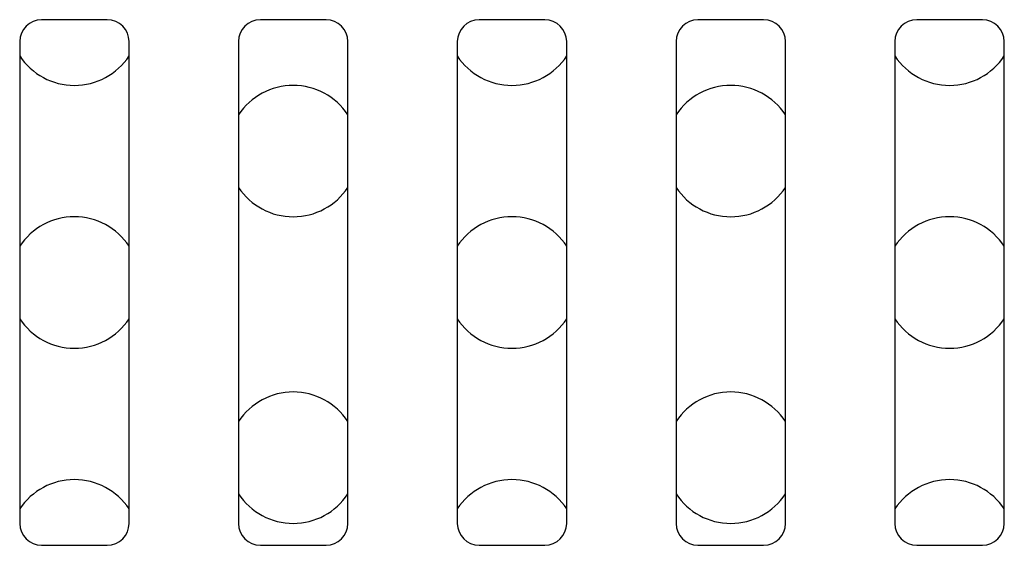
# Model space of a CAD drawing. Extents: x 0 to 699, y 0 to 413.
# Tile 10 of 19: x 545 to 568, y 125 to 137. Entities that reach past the tile are written whole.
import ezdxf

# ---------------------------------------------------------------- set-up
doc = ezdxf.new("R2010")
doc.units = 0
doc.header["$LTSCALE"] = 46.255
doc.layers.get('0').update_dxf_attribs({"linetype": 'CONTINUOUS'})
doc.layers.add('AXIS', color=7, linetype='CONTINUOUS')

msp = doc.modelspace()

# ---------------------------------------------------------------- linework, layer by layer
at = {"color": 7, "linetype": 'CONTINUOUS'}
for p, q in [((547.043, 137.061), (545.543, 137.061)), ((552.043, 137.061), (550.543, 137.061)), ((557.043, 137.061), (555.543, 137.061)), ((562.043, 137.061), (560.543, 137.061)), ((567.043, 137.061), (565.543, 137.061)), ((545.043, 136.561), (545.043, 125.561)), ((547.543, 125.561), (547.543, 136.561)), ((550.043, 136.561), (550.043, 125.561)), ((552.543, 125.561), (552.543, 136.561)), ((555.043, 136.561), (555.043, 125.561)), ((557.543, 125.561), (557.543, 136.561)), ((560.043, 136.561), (560.043, 125.561)), ((562.543, 125.561), (562.543, 136.561)), ((565.043, 136.561), (565.043, 125.561)), ((567.543, 125.561), (567.543, 136.561)), ((545.543, 125.061), (547.043, 125.061)), ((550.543, 125.061), (552.043, 125.061)), ((555.543, 125.061), (557.043, 125.061)), ((560.543, 125.061), (562.043, 125.061)), ((565.543, 125.061), (567.043, 125.061))]:
    msp.add_line(p, q, dxfattribs=at)
for centre, start, end in [((545.543, 136.561), 90, 180), ((547.043, 136.561), 0, 90), ((550.543, 136.561), 90, 180), ((552.043, 136.561), 0, 90), ((555.543, 136.561), 90, 180), ((557.043, 136.561), 0, 90), ((560.543, 136.561), 90, 180), ((562.043, 136.561), 0, 90), ((565.543, 136.561), 90, 180), ((567.043, 136.561), 0, 90), ((545.543, 125.561), 180, 270), ((547.043, 125.561), 270, 360), ((550.543, 125.561), 180, 270), ((552.043, 125.561), 270, 360), ((555.543, 125.561), 180, 270), ((557.043, 125.561), 270, 360), ((560.543, 125.561), 180, 270), ((562.043, 125.561), 270, 360), ((565.543, 125.561), 180, 270), ((567.043, 125.561), 270, 360)]:
    msp.add_arc(centre, 0.5, start, end, dxfattribs=at)
at = {"layer": 'AXIS', "color": 7, "linetype": 'CONTINUOUS'}
for centre, start, end in [((546.293, 137.061), 213.5219, 326.4781), ((556.293, 137.061), 213.5219, 326.4781), ((566.293, 137.061), 213.5219, 326.4781), ((551.293, 134.061), 33.5219, 146.4781), ((561.293, 134.061), 33.5219, 146.4781), ((551.293, 134.061), 213.5219, 326.4781), ((561.293, 134.061), 213.5219, 326.4781), ((546.293, 131.061), 33.5219, 146.4781), ((556.293, 131.061), 33.5219, 146.4781), ((566.293, 131.061), 33.5219, 146.4781), ((546.293, 131.061), 213.5219, 326.4781), ((556.293, 131.061), 213.5219, 326.4781), ((566.293, 131.061), 213.5219, 326.4781), ((551.293, 127.061), 33.5219, 146.4781), ((561.293, 127.061), 33.5219, 146.4781), ((546.293, 125.061), 33.5219, 146.4781), ((556.293, 125.061), 33.5219, 146.4781), ((566.293, 125.061), 33.5219, 146.4781), ((551.293, 127.061), 213.5219, 326.4781), ((561.293, 127.061), 213.5219, 326.4781)]:
    msp.add_arc(centre, 1.5, start, end, dxfattribs=at)

doc.saveas('drawing.dxf')
